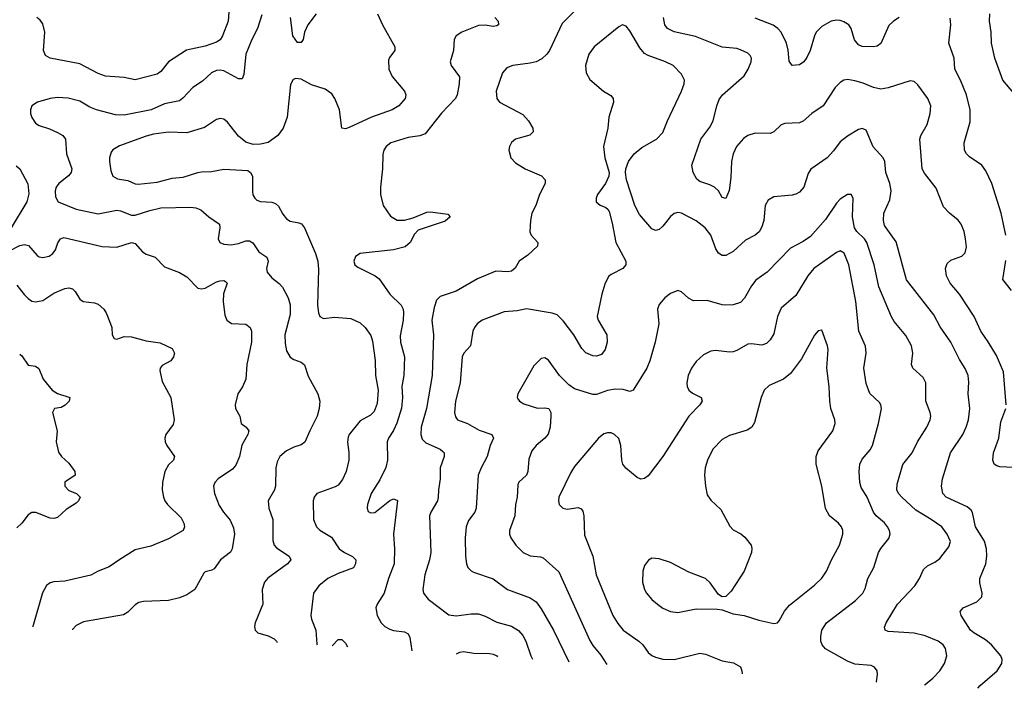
# Model space of a CAD drawing. Header units: inches. Extents: x 501419 to 657765, y 482282 to 547532.
# Tile 109 of 225: x 592065 to 597399, y 483335 to 486958. Entities that reach past the tile are written whole.
import ezdxf

# ---------------------------------------------------------------- set-up
doc = ezdxf.new("R2010")
doc.units = ezdxf.units.IN
doc.header["$MEASUREMENT"] = 0
doc.layers.add('A5498', color=7, linetype='Continuous')

msp = doc.modelspace()

# ---------------------------------------------------------------- linework, layer by layer
at = {"layer": 'A5498', "color": 6}
for points, elevation in [([(593203.3, 487076.7), (593193.8, 486950), (593164.2, 486870), (593151.4, 486848.6), (593130, 486836), (593070, 486814.6), (592968.2, 486791.8), (592870.1, 486730), (592830, 486677.3), (592810, 486661.9), (592690, 486631.6), (592630, 486644), (592530, 486651.9), (592490, 486665.7), (592390, 486719.3), (592229.6, 486749.6), (592204.3, 486764.3), (592193.9, 486790), (592200.6, 486890), (592190, 486934.5), (592175.7, 486955.7), (592156.9, 486970)], 2400), ([(595076, 487010), (595003, 486937), (594934.4, 486790), (594920.5, 486770), (594894.1, 486745.9), (594863.4, 486730), (594830, 486721.4), (594735.9, 486710), (594703.3, 486696.7), (594681.2, 486670), (594645.9, 486570), (594650.4, 486530.4), (594664.7, 486510), (594790, 486444.3), (594821.5, 486410), (594844, 486370), (594846.7, 486350), (594828.8, 486331.2), (594751.3, 486310), (594730, 486291.7), (594719.1, 486270), (594715.6, 486250), (594725.9, 486210), (594750, 486182.2), (594804.1, 486150), (594891.6, 486111.6), (594912.3, 486090), (594911.1, 486070), (594880.2, 486010), (594860.5, 485950), (594840.2, 485910), (594832.4, 485870), (594828.7, 485808.7), (594836.5, 485790), (594872.3, 485750), (594870.6, 485730), (594818.6, 485681.4), (594770.8, 485650), (594748.6, 485611.4), (594730, 485595.2), (594710, 485591), (594644.2, 485595.8), (594545.9, 485554.1), (594430, 485486.4), (594342.2, 485457.8), (594322.9, 485437.1), (594310, 485399), (594298.1, 485330), (594306.4, 485250), (594298.7, 485030), (594268.4, 484851.6), (594239.7, 484750), (594237.3, 484710), (594245.4, 484685.4), (594265, 484665), (594342.9, 484630), (594357.5, 484617.5), (594363.6, 484610), (594363.5, 484590), (594343.5, 484530), (594343.6, 484470), (594333.2, 484410), (594332, 484368), (594327.4, 484350), (594291.3, 484290), (594285.5, 484270), (594292.2, 484070), (594284.7, 484030), (594259.4, 483950), (594248.4, 483870), (594253.2, 483850), (594278.1, 483818.1), (594390, 483732.9), (594430, 483727.8), (594510, 483738.7), (594550, 483737.8), (594586, 483726), (594650, 483692.3), (594730, 483670.8), (594767.1, 483647.1), (594790, 483620.6), (594807.1, 483590), (594833.5, 483510), (594843.1, 483492.2)], 2800), ([(593375.7, 486984.3), (593352.4, 486910), (593322.4, 486850), (593290, 486770), (593279.5, 486660.5), (593270, 486637.4), (593250, 486637.3), (593170, 486681.4), (593150, 486684.7), (593130, 486681.8), (593104.5, 486670), (593055.3, 486624.7), (593001.8, 486590), (592948.1, 486531.9), (592930, 486518.5), (592850, 486501.1), (592776.3, 486470), (592630, 486440.1), (592582.9, 486443), (592480.5, 486470), (592444.4, 486484.4), (592390, 486517), (592327.4, 486532.6), (592270, 486535.4), (592230, 486530.4), (592161.4, 486510), (592130.1, 486490), (592122.3, 486470), (592123.5, 486450), (592130, 486427), (592150, 486396.9), (592170, 486384.7), (592226.7, 486366.7), (592270, 486346.2), (592297.9, 486330), (592313.6, 486310), (592317.4, 486230), (592347.3, 486150), (592343, 486130), (592329.2, 486110.8), (592275.8, 486070), (592262.7, 486050), (592257.3, 486030), (592257.7, 485997.7), (592273.6, 485970), (592371, 485931), (592490, 485905.2), (592590, 485924.7), (592610, 485922), (592670, 485898.1), (592690, 485897.9), (592770, 485924.3), (592830, 485937.4), (592990, 485942.3), (593019, 485939), (593046.6, 485926.6), (593090, 485889), (593147.3, 485850), (593149.7, 485830), (593140.5, 485770), (593149.6, 485749.6), (593170, 485741.6), (593210, 485738.2), (593250, 485744.3), (593290, 485758.7), (593310, 485759.9), (593327.7, 485747.7), (593360.3, 485700.3), (593404.3, 485670), (593410, 485650), (593401.8, 485610), (593405.1, 485590), (593430, 485558.5), (593470, 485528.1), (593488.2, 485508.2), (593518.3, 485450), (593530, 485412.7), (593530, 485359.3), (593501.8, 485250), (593502.3, 485202.3), (593510, 485162.8), (593530, 485129.7), (593550, 485116.1), (593590, 485102.1), (593607.3, 485087.3), (593626.7, 485026.7), (593679.1, 484930), (593690.4, 484890), (593687, 484850), (593677.1, 484810), (593635.7, 484730), (593610, 484669), (593590, 484653.4), (593550, 484641.8), (593510, 484621.2), (593473.8, 484590), (593459, 484561), (593453.1, 484530), (593450, 484430), (593444.9, 484410), (593410, 484350), (593414.7, 484310), (593436.5, 484250), (593435.5, 484135.5), (593443.4, 484110), (593455.5, 484095.5), (593523.9, 484050), (593533.5, 484030), (593515.9, 484010), (593409.3, 483930.7), (593390.3, 483909.7), (593378.3, 483870), (593381.9, 483790), (593340.6, 483690), (593337.3, 483670), (593340.9, 483650), (593355.4, 483635.4), (593410, 483619.1), (593443.2, 483603.2), (593456.7, 483590), (593459.3, 483583.6)], 2500), ([(594004.1, 486990), (594030.4, 486930), (594096.6, 486810), (594096.8, 486790), (594067.4, 486752.6), (594062, 486738), (594064.5, 486690), (594082.3, 486650), (594148.9, 486570), (594156.5, 486550), (594152.9, 486530), (594118.7, 486490), (594082.1, 486470), (593970, 486430.2), (593850, 486373.4), (593830, 486366.4), (593810, 486369.4), (593798, 486470), (593771.5, 486531.5), (593755.7, 486555.7), (593720.3, 486580.3), (593645.4, 486605.4), (593590, 486634.7), (593560.8, 486639.2), (593546.1, 486633.9), (593532.7, 486607.3), (593514.4, 486430), (593492.9, 486370), (593464, 486330), (593410, 486292.4), (593370, 486283), (593330, 486281.1), (593290, 486294.8), (593250, 486325.8), (593190, 486402.2), (593170, 486418.2), (593150, 486422.8), (593130, 486417.1), (593066.7, 486373.3), (592970, 486344.7), (592870, 486347.5), (592790, 486337.6), (592750, 486327.4), (592605.3, 486274.7), (592570, 486252.1), (592560.7, 486239.3), (592551.2, 486210), (592550.8, 486190), (592557.9, 486137.9), (592569.6, 486109.6), (592594.6, 486094.6), (592650, 486086.1), (592690, 486068.4), (592705.9, 486065.9), (592810, 486076.9), (592890, 486098.6), (592950, 486103.9), (593030, 486130.5), (593050, 486133), (593104.7, 486135.3), (593170, 486148), (593300, 486140), (593315.8, 486130), (593325.1, 486110), (593326.1, 486026.1), (593328.6, 486008.6), (593338, 485990), (593350, 485979.9), (593370, 485973.2), (593430, 485968.1), (593450, 485961.8), (593467, 485947), (593490, 485903.6), (593510, 485878.4), (593530, 485865.8), (593577.4, 485857.3), (593590.6, 485850.6), (593607.4, 485830), (593667.9, 485690), (593679.7, 485650), (593684.2, 485604.2), (593678.7, 485410), (593682.9, 485370), (593689.9, 485349.9), (593710, 485339.2), (593770, 485345.9), (593858.3, 485338.3), (593910, 485315.9), (593936.4, 485290), (593966.8, 485246.8), (593976.5, 485216.5), (593990.3, 485110.3), (593992.6, 485030), (594006, 484950), (594001.9, 484878.1), (593985.8, 484834.2), (593964.5, 484815.5), (593910, 484783.7), (593850.3, 484710), (593844.1, 484695.9), (593839.8, 484670), (593848.3, 484610), (593847.1, 484570), (593834.3, 484510), (593814.2, 484465.8), (593790, 484435.8), (593774.3, 484425.7), (593673.7, 484390), (593660.2, 484370), (593653.8, 484350), (593656.9, 484250), (593672.8, 484210), (593691, 484191), (593753.2, 484153.2), (593796.4, 484090), (593824.4, 484070), (593868.1, 484048.1), (593885.6, 484030), (593884.7, 484010), (593872.9, 483987.1), (593790, 483956.9), (593734.3, 483930), (593685.8, 483890), (593657.1, 483850), (593642.3, 483730), (593645.5, 483710), (593668.2, 483650), (593674.4, 483574.4), (593675.5, 483570.1)], 2600), ([(593670.9, 486989.1), (593625.7, 486930), (593607.5, 486890), (593600.3, 486850), (593590, 486834.3), (593570, 486834.8), (593543.7, 486870), (593531.4, 486970)], 2500), ([(594639.2, 486970), (594656.3, 486950), (594658.4, 486930), (594650, 486923.9), (594630, 486920.6), (594587.1, 486927.1), (594550, 486925.7), (594461, 486890), (594429.3, 486870), (594418.3, 486850), (594415.7, 486790), (594397, 486730), (594401.8, 486710), (594447.8, 486647.7), (594446.1, 486610), (594434.7, 486550), (594425.9, 486530), (594349.3, 486450.7), (594261.7, 486338.3), (594232.5, 486327.5), (594170, 486320.1), (594076, 486290), (594049.7, 486270), (594037.9, 486250), (594032.4, 486227.6), (594030.9, 486150), (594018.7, 486050), (594019.3, 486010), (594033.9, 485950), (594073.1, 485893.1), (594110, 485872.2), (594150, 485870.8), (594196.9, 485883.1), (594270, 485914.2), (594290, 485916.9), (594384, 485904), (594397.8, 485890), (594370, 485866.3), (594223.7, 485816.3), (594203.7, 485796.3), (594180.9, 485750), (594153.2, 485726.8), (594090, 485709.8), (593909.6, 485690.4), (593884.8, 485675.2), (593875.8, 485650), (593881.1, 485630), (593896, 485616), (593990, 485570.5), (594012.6, 485552.7), (594070.3, 485470), (594131.6, 485410), (594142.1, 485390), (594144.9, 485370), (594142.1, 485330), (594125.2, 485245.2), (594128.5, 485210), (594149.9, 485130), (594146.2, 485030), (594135.1, 484970), (594139.3, 484910), (594133.3, 484853.3), (594108.7, 484771.3), (594090, 484731.9), (594062.1, 484690), (594054.9, 484670), (594057, 484570), (594048.2, 484531.8), (594015, 484465), (593969, 484390), (593949, 484330), (593947.4, 484310), (593953.2, 484293.2), (593965.2, 484285.2), (593988, 484288), (594070, 484352.5), (594090, 484360.6), (594112.3, 484352.3), (594090, 484170), (594095, 484090), (594093.8, 484010), (594062.8, 483930), (594039.6, 483850), (594000.7, 483790), (593994.4, 483770), (594002.2, 483730), (594023.7, 483690), (594043.1, 483670), (594070, 483654.8), (594090, 483648), (594150, 483640.2), (594169.3, 483629.3), (594178.2, 483610), (594189.6, 483537.6)], 2700), ([(597410, 484870), (597395.3, 485050), (597357.4, 485137.4), (597312.6, 485212.6), (597271.5, 485270), (597235.1, 485350), (597156.9, 485470), (597105.8, 485530), (597085.6, 485570), (597080.9, 485610), (597090, 485636.8), (597110, 485654.3), (597170, 485676.9), (597186.3, 485693.7), (597194, 485726), (597189.5, 485770), (597181.6, 485810), (597166.1, 485850), (597150, 485870.6), (597102.3, 485910), (597070, 485944.1), (597030, 486044.3), (596966.6, 486126.6), (596953.9, 486150), (596941, 486310), (596947.6, 486330), (596981, 486390), (596997.8, 486450), (597001.5, 486490), (596985.3, 486530), (596930, 486604.2), (596910, 486623.4), (596890, 486626.2), (596770.9, 486589.1), (596730, 486581.9), (596690, 486589.8), (596634.4, 486614.4), (596590, 486627.1), (596550, 486633.6), (596529.6, 486630.4), (596510, 486617.8), (596483.6, 486590), (596418.7, 486490), (596357.1, 486450), (596310, 486407.4), (596290, 486399.3), (596210, 486395.9), (596190, 486387.5), (596150, 486350.8), (596130, 486341.5), (596050, 486343.3), (596010, 486330.5), (595986.8, 486313.2), (595948.7, 486270), (595930, 486231.6), (595921.6, 486190), (595917, 486103), (595907.8, 486032.2), (595890, 485989.3), (595870, 485994.4), (595849.9, 486030), (595829.8, 486049.8), (595803.7, 486063.7), (595750, 486080.6), (595733.5, 486093.5), (595712.9, 486130), (595706.9, 486170), (595755.3, 486310), (595804.3, 486375.6), (595822.4, 486410), (595841.1, 486490), (595854.4, 486525.6), (595872.9, 486550), (595990, 486654.1), (596010.8, 486689.2), (596027.5, 486730), (596030.2, 486750), (596022.8, 486762.8), (596010, 486775.4), (595970, 486795.2), (595950, 486801.1), (595870, 486809.4), (595726.7, 486866.7), (595610, 486891.3), (595573.6, 486910), (595560.2, 486930), (595553.4, 486970)], 2800), ([(596830, 486968.7), (596798, 486950), (596773.9, 486926.1), (596730, 486828.2), (596710, 486815), (596690, 486810.9), (596630, 486812.5), (596610, 486820.6), (596587.6, 486847.6), (596570.2, 486910), (596556.2, 486930), (596530, 486946.4), (596510, 486952.9), (596490, 486955.1), (596461.2, 486950), (596410, 486921.5), (596380.8, 486890), (596370.4, 486870), (596347.6, 486790), (596330, 486752.5), (596313.3, 486730), (596290, 486713.7), (596249.3, 486709.3), (596232.8, 486732.8), (596227.3, 486792.7), (596218.3, 486830), (596190, 486889.5), (596172.9, 486910), (596147.1, 486927.1), (596050, 486966.4)], 2700), ([(597408.4, 485790), (597381.9, 485910), (597331.1, 486070), (597298.3, 486138.3), (597277.6, 486170), (597210, 486214.2), (597193.9, 486230), (597182.7, 486250), (597181.8, 486290), (597215, 486405), (597215, 486470), (597194.7, 486550), (597162.6, 486630), (597132.1, 486690), (597126.9, 486750), (597099.1, 486830), (597109.4, 486930), (597106.5, 486966.5)], 2700), ([(597450, 486559.8), (597392.1, 486630), (597348.4, 486748.4), (597329.9, 486830), (597327.9, 486890), (597318.9, 486950), (597321.2, 486990)], 2600), ([(597256.6, 483334.7), (597267.8, 483350), (597361.4, 483430), (597385, 483470), (597387.2, 483490), (597381.1, 483510), (597330, 483570), (597297.1, 483597.1), (597234.3, 483634.4), (597216.8, 483650), (597165.9, 483730), (597160.5, 483750), (597175.5, 483770), (597250, 483803.8), (597276.8, 483830), (597279.7, 483850), (597266, 483906), (597266.1, 483930), (597299.5, 484010), (597305.1, 484050), (597302.9, 484090), (597291.2, 484131.2), (597242.7, 484210), (597227.5, 484287.4), (597220.2, 484300.2), (597198.3, 484318.3), (597084.6, 484370), (597066.6, 484390), (597059.7, 484430), (597064.7, 484470), (597108.2, 484610), (597174, 484710), (597193, 484750), (597204.6, 484790), (597212.6, 484850), (597202.8, 484930), (597206.4, 484993.6), (597202.9, 485030), (597187.4, 485067.4), (597155.7, 485115.7), (597109, 485210), (597052.5, 485292.5), (597017.7, 485357.7), (596870, 485548.1), (596813.3, 485753.4), (596750, 485842.3), (596744.4, 485870), (596747, 485910), (596779.3, 485980.7), (596786.7, 486030), (596779.1, 486070), (596757.4, 486130), (596751.3, 486190), (596742.6, 486210), (596689.2, 486269.2), (596650, 486359.9), (596630, 486368.3), (596610, 486363.2), (596550, 486327.3), (596510, 486295.9), (596473.7, 486246.3), (596439.4, 486210), (596351.6, 486148.4), (596336, 486124), (596313.2, 486050), (596290, 486023.2), (596270, 486011.4), (596250, 486006.2), (596150, 485997.1), (596120.2, 485979.8), (596103.9, 485950), (596095.8, 485870), (596085.5, 485834.5), (596071.7, 485808.3), (596050.2, 485789.8), (595996.9, 485763.1), (595930, 485701.4), (595890, 485680.2), (595870, 485679.8), (595850, 485691.9), (595835.9, 485715.9), (595809.4, 485789.4), (595778.9, 485830), (595730, 485867.2), (595650, 485908.6), (595630, 485912.5), (595610, 485907.6), (595590, 485890.8), (595550, 485838.6), (595530, 485821), (595510, 485816), (595490, 485824.3), (595422.9, 485902.9), (595396.6, 485950), (595353.1, 486090), (595347.2, 486130), (595349.4, 486150), (595364, 486190), (595393.5, 486230), (595435.6, 486264.4), (595515.2, 486310), (595550, 486347), (595574.9, 486410), (595650.4, 486570.4), (595665.4, 486610), (595666.9, 486630), (595650, 486662.5), (595604.9, 486710), (595563.5, 486730), (595470, 486763), (595450, 486774.8), (595424.5, 486804.5), (595370, 486897.2), (595350, 486922.8), (595330, 486929.1), (595310, 486919.4), (595177, 486810), (595147.5, 486770), (595130.9, 486710), (595133.1, 486670), (595153.1, 486633.1), (595228.5, 486570), (595267.7, 486547.7), (595280.7, 486530), (595282.5, 486510), (595257.1, 486430), (595250.4, 486370), (595227.7, 486270), (595234.5, 486210), (595258.3, 486130), (595256.7, 486110), (595238.4, 486070), (595195.6, 486010), (595187.9, 485990), (595188.4, 485970), (595210, 485952.8), (595239.6, 485939.6), (595250.8, 485930.8), (595257.6, 485917.6), (595275, 485855), (595294.5, 485750), (595349.4, 485650), (595347.9, 485630), (595332.1, 485610), (595270, 485577.8), (595254.7, 485565.3), (595235, 485525), (595217.9, 485470), (595194.1, 485350), (595198.7, 485330), (595246.2, 485250), (595248.1, 485210), (595237.1, 485170), (595216, 485144), (595190, 485134.4), (595170, 485136), (595132.5, 485152.5), (595110, 485175.8), (595067.7, 485250), (595010, 485326.3), (594977.5, 485357.5), (594950, 485368.3), (594810, 485390.7), (594759.2, 485380.8), (594690, 485375.3), (594570.1, 485330), (594543.5, 485310), (594528.1, 485290), (594520.5, 485270), (594506.9, 485190), (594471.7, 485150), (594461.5, 485130), (594451.8, 484990), (594426.5, 484890), (594419.6, 484830), (594425.2, 484805.2), (594437.5, 484790), (594490, 484770.3), (594553.5, 484733.5), (594622.2, 484710), (594630.8, 484690), (594613.6, 484650), (594597.8, 484590), (594564.8, 484530), (594548.8, 484490), (594538.2, 484310), (594530.3, 484290), (594495.9, 484244.1), (594483.7, 484210), (594478.3, 484150), (594480.6, 484050), (594485.5, 484010), (594492.9, 483990), (594510, 483971.6), (594524.2, 483964.2), (594630, 483927.5), (594708.3, 483870), (594830, 483824.9), (594863.1, 483803.1), (594890, 483765.7), (594956.3, 483650), (595039.2, 483478.5)], 2900), ([(592045, 486165), (592065.8, 486150), (592108.5, 486068.5), (592113.9, 486013.9), (592103.5, 485970), (592019.2, 485830)], 2400), ([(596967.1, 483352.6), (596970, 483354.5), (597011.5, 483390), (597049.3, 483430), (597075.4, 483470), (597087.8, 483510), (597080.9, 483550), (597067.4, 483570), (597041.5, 483590), (596970, 483619.4), (596910, 483633.5), (596770, 483643.1), (596753.7, 483650), (596750, 483665.1), (596760, 483690), (596820.9, 483790), (596913.6, 483890), (596939.9, 483930), (596962, 483978), (596982.5, 483997.5), (597022.4, 484017.6), (597050, 484038.5), (597099.6, 484100.4), (597106.9, 484130), (597090.3, 484170), (597060.9, 484210), (597003.7, 484250), (596919.2, 484299.2), (596843.5, 484370), (596826.6, 484390), (596817.5, 484410), (596818.4, 484441.6), (596850, 484547.5), (596899.5, 484610), (596928.8, 484670), (596980.2, 484750), (596998.2, 484790), (597000.9, 484810), (596997, 484830), (596973.4, 484890), (596974.6, 484990), (596959.4, 485019.4), (596904.5, 485070), (596896.7, 485090), (596902.9, 485150), (596895.9, 485190), (596866.3, 485246.3), (596803.1, 485323.1), (596788.1, 485348.1), (596719.6, 485510), (596694.5, 485630), (596653.9, 485750), (596640.9, 485770), (596600, 485810), (596587.9, 485830), (596576.1, 485890), (596579.6, 485990), (596570, 486011.2), (596550, 486010.9), (596510, 485985.9), (596490, 485964.1), (596430, 485874.2), (596350, 485782.9), (596310, 485756.1), (596240.2, 485719.8), (596114.1, 485590), (596053.9, 485546.1), (596030, 485515.2), (595992, 485448), (595970, 485425.3), (595930, 485413), (595890, 485410), (595870, 485412.1), (595790, 485436.4), (595714.4, 485434.4), (595688, 485448), (595650, 485483.6), (595630, 485489.4), (595590, 485473.5), (595560.1, 485450), (595530, 485414.8), (595520.9, 485390), (595526.9, 485310), (595508.5, 485210), (595478.6, 485110), (595462.5, 485070), (595389.2, 484950.8), (595370, 484943.6), (595333.7, 484953.7), (595290, 484955.8), (595250, 484948.4), (595190, 484927.1), (595170, 484926.4), (595070, 484958), (595039, 484979), (594989.6, 485029.6), (594930, 485113.1), (594910, 485125.3), (594890, 485121.5), (594850, 485081.4), (594762.7, 484930), (594759.3, 484910), (594763.3, 484903.3), (594772.2, 484890), (594796.6, 484876.6), (594870, 484852.7), (594910, 484854.8), (594931.2, 484851.2), (594942.9, 484830), (594942.5, 484810), (594939.5, 484750), (594928.2, 484711.8), (594909.9, 484690.2), (594862.7, 484650), (594839.3, 484620.7), (594822.9, 484577.1), (594817.1, 484510), (594809.8, 484490.2), (594768.9, 484451.1), (594763.3, 484436.7), (594760.5, 484370), (594751.1, 484330), (594746.6, 484270), (594719.1, 484190), (594719.2, 484170), (594725.5, 484150), (594752.1, 484110), (594791.8, 484070), (594830, 484052.6), (594887.1, 484047.1), (594901.3, 484041.3), (594985.5, 483965.5), (595153.2, 483593.2), (595170, 483566.3), (595214, 483514), (595246.4, 483464.1)], 3000), ([(592010, 485705.2), (592066.1, 485733.9), (592090, 485740.1), (592113.2, 485733.2), (592159.6, 485679.6), (592170, 485672.1), (592190, 485668.4), (592223.4, 485676.6), (592244, 485690), (592258.5, 485710), (592271.9, 485748.1), (592284.8, 485770), (592303.1, 485776.9), (592512.2, 485727.8), (592590, 485725.7), (592670, 485750.1), (592690, 485745.7), (592730, 485699), (592750, 485687.1), (592799, 485670), (592850, 485619.3), (592930, 485587.6), (592970, 485564), (593030, 485502.8), (593050, 485498.6), (593070, 485503.1), (593130, 485537), (593150, 485542.8), (593170, 485543.9), (593179.4, 485539.4), (593188.9, 485530), (593168.6, 485471.4), (593166.6, 485430), (593176.1, 485356.1), (593186.6, 485330), (593212.2, 485312.2), (593290, 485307.8), (593314.2, 485290), (593320.6, 485270), (593321.1, 485210), (593295.7, 485090), (593289.5, 485010), (593272.3, 484967.7), (593246.5, 484930), (593231.6, 484870), (593233, 484850), (593257.3, 484810), (593263.7, 484770), (593292.3, 484750), (593306.2, 484730), (593305.1, 484725.1), (593301.3, 484710), (593267.8, 484652.2), (593255.6, 484590), (593236.5, 484543.5), (593217.1, 484522.9), (593139.2, 484470), (593121.4, 484450), (593115, 484430), (593120.5, 484390), (593146, 484326), (593168.2, 484290), (593205.4, 484245.4), (593223.8, 484203.8), (593227.6, 484170), (593215, 484090), (593207.3, 484072.7), (593152.4, 484030), (593118.8, 483981.2), (593106, 483974), (593070, 483965.8), (593061.6, 483958.4), (593013, 483870), (592970, 483841.9), (592930, 483824.5), (592870, 483810.2), (592735.8, 483804.2), (592710, 483798.9), (592690, 483787.7), (592650, 483746.8), (592626.8, 483733.2), (592410, 483694.3), (592370, 483675.2), (592350, 483653.8), (592349.5, 483652.8)], 2400), ([(596705.5, 483368.8), (596705.9, 483370), (596712.5, 483410), (596710.2, 483430.2), (596695.8, 483450), (596677.5, 483457.5), (596590, 483466.4), (596550, 483482.2), (596430, 483548.7), (596411.9, 483570), (596405.6, 483590), (596404.6, 483615.4), (596410.9, 483649), (596436.2, 483690), (596593.8, 483810), (596632.1, 483850), (596644.5, 483875.5), (596660, 483930), (596691.9, 483990), (596717.4, 484070), (596730, 484092.2), (596773.7, 484146.3), (596781.3, 484170), (596777.9, 484190), (596767.2, 484210), (596750, 484230.7), (596704.3, 484270), (596689.7, 484289.7), (596656.1, 484370), (596623.2, 484423.2), (596615.8, 484450), (596612.8, 484510), (596617.3, 484550), (596630, 484577), (596672.7, 484627.3), (596684.9, 484650), (596718.5, 484770), (596734.3, 484850), (596730.8, 484870), (596722.5, 484882.5), (596670, 484932.8), (596650, 484986), (596638.3, 485070), (596650, 485150), (596647.8, 485187.8), (596610.2, 485270), (596595.6, 485430), (596556.8, 485630), (596532, 485692), (596510, 485704.3), (596490, 485697), (596366.7, 485610), (596334.3, 485570), (596270, 485462.7), (596190, 485393.9), (596170, 485350), (596150, 485255.6), (596130, 485223.3), (596110, 485202.9), (596085.9, 485194.1), (596030, 485201.9), (596010, 485200.2), (595950, 485164.8), (595930, 485157.9), (595910, 485156), (595834.5, 485165.5), (595810, 485161.9), (595770, 485142.3), (595730, 485105.6), (595704.8, 485070), (595686.6, 485030), (595678.6, 484990), (595681.5, 484970), (595690.8, 484950), (595710, 484933.3), (595757.4, 484910), (595762.9, 484890), (595750.1, 484870), (595690, 484809.5), (595550, 484590), (595470, 484485.4), (595450, 484470.8), (595430, 484467.2), (595410, 484476.4), (595348.1, 484528.1), (595333.2, 484550), (595327.2, 484570), (595322.4, 484650), (595310, 484688.3), (595288, 484710), (595270, 484718.3), (595250, 484719.9), (595230, 484713.1), (595201.4, 484690), (595070, 484536.6), (595050, 484504.9), (594986.1, 484370), (594983.9, 484350), (594987.7, 484330), (595007.4, 484310), (595030, 484305.9), (595090, 484314.5), (595106.5, 484306.5), (595115.2, 484295.2), (595120.8, 484270), (595125.2, 484165.2), (595170.3, 484050), (595188.7, 483950), (595279.1, 483730), (595305.6, 483685.6), (595333.6, 483650), (595419.6, 483590), (595440.4, 483570), (595470, 483529.3), (595490, 483512), (595510, 483502.7), (595550, 483492.2), (595610, 483489.9), (595750, 483525.5), (595779.8, 483519.8), (595870, 483484.4), (595931.9, 483471.9), (595970.7, 483450.7), (595977.8, 483430), (595978.1, 483413.8)], 3100), ([(597437.7, 485490), (597391.4, 485550), (597407.7, 485652.3)], 2700), ([(592050, 485519.6), (592088.4, 485468.4), (592110, 485447), (592130, 485433.3), (592150, 485428), (592190, 485436.7), (592250, 485476.4), (592310, 485501), (592330, 485504.7), (592350, 485499), (592364.6, 485484.6), (592390, 485443.2), (592408.1, 485430), (592470, 485423.3), (592490, 485416.3), (592520.9, 485390), (592533.5, 485370), (592557.4, 485310), (592563.8, 485290), (592565.4, 485250), (592576.3, 485230), (592590, 485226), (592630, 485241.8), (592670, 485239.3), (592750, 485218), (592826, 485206), (592890, 485175.3), (592903.8, 485150), (592898.4, 485130), (592882.9, 485110), (592836, 485084), (592825.1, 485070), (592823.7, 485056.3), (592836.7, 484996.7), (592884, 484910), (592902.4, 484790), (592896.2, 484763.7), (592856.3, 484710), (592850.5, 484690), (592853.1, 484670), (592862.6, 484650), (592903, 484590), (592898.2, 484570), (592870, 484545.5), (592851.8, 484510), (592839.1, 484450), (592837.3, 484410), (592843.8, 484370), (592851.7, 484350), (592865.7, 484330), (592938.8, 484258.8), (592954, 484230), (592957.1, 484210), (592950, 484189.1), (592870, 484144.7), (592774.5, 484105.5), (592690, 484084.5), (592606.5, 484033.5), (592550, 483992.7), (592490, 483970.3), (592450, 483947.1), (592310, 483916), (592250, 483911.8), (592230, 483905.8), (592210, 483891.7), (592188.3, 483851.7), (592135.3, 483670), (592133.4, 483666.2)], 2300), ([(592064.5, 485144.5), (592075.4, 485135.4), (592110, 485085.1), (592150, 485079.8), (592168.1, 485068.1), (592191.7, 485010), (592240.6, 484950), (592270, 484932.3), (592336.4, 484910), (592331.8, 484890), (592311.5, 484868.5), (592290, 484856.6), (592254, 484850), (592243.2, 484830), (592268, 484730), (592263, 484670), (592274.7, 484614.7), (592290.9, 484590.9), (592330, 484554.2), (592364, 484510), (592366, 484490), (592309, 484451), (592309.6, 484430), (592330, 484406.3), (592371.6, 484390), (592393, 484370), (592383.7, 484350), (592370, 484337.2), (592316.3, 484303.7), (592270, 484260.7), (592250, 484255.2), (592230, 484256.6), (592152.3, 484287.7), (592130, 484287.2), (592110, 484275.5), (592076.3, 484230), (592050, 484203.8)], 2200), ([(597450, 484530.8), (597374.8, 484534.8), (597359.3, 484539.3), (597344.2, 484550), (597336.9, 484570), (597341, 484610), (597369.5, 484690), (597380.9, 484779.1), (597406.8, 484850)], 2800), ([(593758.4, 483565), (593790, 483598.7), (593810, 483599.5), (593830, 483579.9), (593839.9, 483559.9)], 2600), ([(594431.9, 483520.7), (594450, 483529.8), (594470, 483533.4), (594525.3, 483525.3), (594610, 483522.7), (594630, 483519.7), (594650.3, 483510.3), (594653.4, 483505.3)], 2700)]:
    msp.add_lwpolyline(points, dxfattribs=dict(at, elevation=elevation))
at = {"layer": 'A5498', "color": 6, "elevation": 3200}
msp.add_lwpolyline([(596410, 485275.7), (596390, 485271.7), (596370, 485248.7), (596299.7, 485120.3), (596240.2, 485039.8), (596202.7, 485010), (596124.9, 484975.1), (596098.4, 484950), (596081.1, 484910), (596045.1, 484774.9), (596030.7, 484749.3), (596006.3, 484733.7), (595910, 484704.3), (595870, 484683.3), (595819.6, 484630), (595790.4, 484570), (595779, 484530), (595775.4, 484490), (595779.9, 484430), (595790, 484383.5), (595810, 484353.5), (595862.7, 484302.7), (595912.7, 484212.7), (595930, 484194.1), (595971.9, 484171.9), (595994, 484154), (596027.2, 484110), (596032, 484092), (596030.1, 484070), (595990.5, 483970), (595918.7, 483861.3), (595890, 483833), (595870, 483830.5), (595850, 483842.7), (595806, 483906), (595781.1, 483930), (595690, 483964.2), (595590, 484016.5), (595530, 484036.9), (595490, 484039.2), (595470.8, 484029.2), (595450, 484000.7), (595440.4, 483970), (595438.9, 483910), (595449.7, 483870), (595461.3, 483850), (595490, 483815.6), (595520.1, 483790), (595550, 483769.7), (595590, 483750.9), (595630, 483744.8), (595730, 483765), (595844.2, 483764.2), (595870, 483760.1), (595930, 483738.6), (595990, 483729.8), (596070, 483703.4), (596150, 483685.5), (596170, 483690.1), (596179.3, 483700.7), (596207.9, 483752.1), (596235.1, 483784.9), (596370, 483893.7), (596410, 483932), (596435.5, 483970), (596462.6, 484030), (596507.2, 484110), (596524.2, 484170), (596524, 484190), (596517.7, 484210), (596501.8, 484230), (596451.7, 484270), (596429.7, 484309.7), (596410.9, 484430), (596379.2, 484550), (596380.3, 484590), (596390, 484622.1), (596470.9, 484730), (596483.4, 484770), (596480.9, 484790), (596460, 484850), (596453.3, 484890), (596450.4, 484970), (596438.2, 485070), (596444.8, 485170), (596442.1, 485190)], close=True, dxfattribs=at)

doc.saveas('drawing.dxf')
